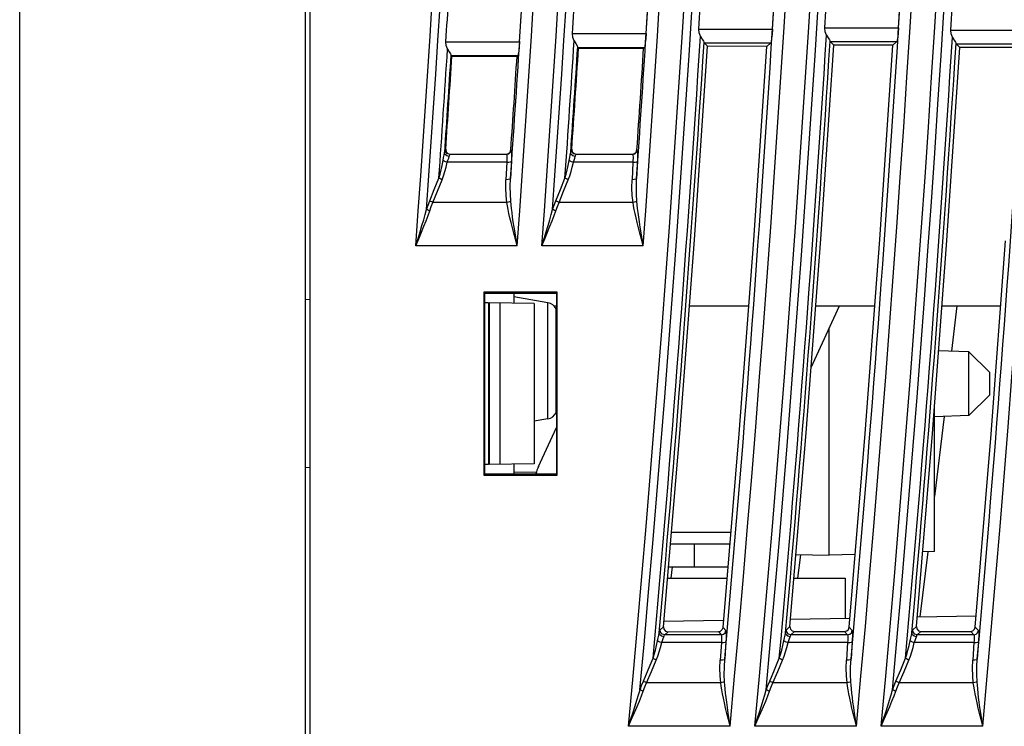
# Model space of a CAD drawing. Header units: millimetres. Extents: x 0 to 700, y 0 to 600.
# Tile 18 of 65: x 78 to 121, y 241 to 272. Entities that reach past the tile are written whole.
import ezdxf

# ---------------------------------------------------------------- set-up
doc = ezdxf.new("R2010")
doc.units = ezdxf.units.MM
doc.header["$LTSCALE"] = 39.111111
doc.layers.get('0').update_dxf_attribs({"linetype": 'CONTINUOUS'})

msp = doc.modelspace()

# ---------------------------------------------------------------- linework, layer by layer
at = {"color": 7, "linetype": 'CONTINUOUS'}
for p, q in [((77.795, 211.854), (77.795, 395.854)), ((90.295, 219.854), (90.295, 395.854)), ((90.495, 225.854), (90.495, 395.854)), ((105.189, 271.158), (105.311, 273.094)), ((110.712, 271.36), (110.834, 273.295)), ((116.226, 271.412), (116.347, 273.348)), ((99.655, 270.805), (99.729, 271.94)), ((107.504, 271.189), (107.49, 271.36)), ((107.49, 271.36), (110.712, 271.36)), ((110.712, 271.36), (110.695, 271.141)), ((113.018, 271.241), (113.004, 271.412)), ((113.004, 271.412), (116.226, 271.412)), ((113.076, 271.093), (113.018, 271.241)), ((116.226, 271.412), (116.209, 271.193)), ((118.523, 271.145), (118.509, 271.315)), ((118.509, 271.315), (121.73, 271.315)), ((96.447, 270.635), (96.433, 270.805)), ((96.433, 270.805), (99.655, 270.805)), ((99.655, 270.805), (99.638, 270.586)), ((101.981, 270.988), (101.967, 271.158)), ((101.967, 271.158), (105.188, 271.158)), ((102.038, 270.84), (101.981, 270.988)), ((102.038, 270.84), (102.11, 270.721)), ((105.171, 270.939), (105.151, 270.749)), ((105.188, 271.158), (105.171, 270.939)), ((107.562, 271.041), (107.504, 271.189)), ((107.562, 271.041), (107.633, 270.922)), ((107.633, 270.922), (107.692, 270.828)), ((107.692, 270.828), (107.719, 270.773)), ((110.654, 270.818), (110.635, 270.761)), ((110.675, 270.951), (110.654, 270.818)), ((110.695, 271.141), (110.675, 270.951)), ((113.076, 271.093), (113.148, 270.975)), ((113.148, 270.975), (113.206, 270.881)), ((113.206, 270.881), (113.234, 270.825)), ((113.236, 270.818), (113.234, 270.825)), ((113.239, 270.813), (113.236, 270.818)), ((113.391, 270.651), (113.239, 270.813)), ((113.239, 270.813), (116.149, 270.813)), ((115.973, 270.648), (116.149, 270.813)), ((116.168, 270.87), (116.149, 270.813)), ((116.189, 271.003), (116.168, 270.87)), ((116.209, 271.193), (116.189, 271.003)), ((118.581, 270.997), (118.523, 271.145)), ((118.581, 270.997), (118.652, 270.878)), ((118.652, 270.878), (118.711, 270.784)), ((96.504, 270.487), (96.447, 270.635)), ((96.504, 270.487), (96.576, 270.368)), ((99.617, 270.396), (99.596, 270.263)), ((99.638, 270.586), (99.617, 270.396)), ((102.11, 270.721), (102.168, 270.627)), ((102.168, 270.627), (102.196, 270.571)), ((102.198, 270.564), (102.196, 270.571)), ((102.201, 270.559), (102.198, 270.564)), ((102.23, 270.528), (102.201, 270.559)), ((102.201, 270.559), (105.111, 270.559)), ((102.23, 270.528), (105.078, 270.528)), ((105.078, 270.528), (105.111, 270.559)), ((105.13, 270.616), (105.111, 270.559)), ((105.151, 270.749), (105.13, 270.616)), ((107.298, 262.141), (107.871, 270.606)), ((107.722, 270.766), (107.719, 270.773)), ((107.725, 270.761), (107.722, 270.766)), ((107.871, 270.606), (107.725, 270.761)), ((107.725, 270.761), (110.635, 270.761)), ((110.466, 270.602), (107.871, 270.606)), ((109.895, 262.129), (110.466, 270.602)), ((110.466, 270.602), (110.635, 270.761)), ((112.821, 262.174), (113.391, 270.651)), ((115.973, 270.648), (113.391, 270.651)), ((115.405, 262.161), (115.973, 270.648)), ((118.337, 262.107), (118.902, 270.548)), ((118.711, 270.784), (118.739, 270.729)), ((118.741, 270.721), (118.739, 270.729)), ((118.744, 270.717), (118.741, 270.721)), ((118.902, 270.548), (118.744, 270.717)), ((118.744, 270.717), (121.654, 270.717)), ((121.471, 270.545), (118.902, 270.548)), ((96.576, 270.368), (96.634, 270.274)), ((96.634, 270.274), (96.662, 270.219)), ((96.664, 270.211), (96.662, 270.219)), ((96.667, 270.207), (96.664, 270.211)), ((96.696, 270.176), (96.667, 270.207)), ((96.667, 270.207), (99.577, 270.207)), ((96.696, 270.176), (99.544, 270.176)), ((99.544, 270.176), (99.577, 270.207)), ((99.596, 270.263), (99.577, 270.207)), ((96.39, 266.027), (96.402, 266.07)), ((96.402, 266.07), (96.412, 266.09)), ((96.412, 266.09), (96.424, 266.102)), ((96.434, 265.985), (96.412, 266.09)), ((96.424, 266.102), (96.447, 265.996)), ((99.241, 265.98), (99.272, 266.075)), ((99.272, 266.075), (99.283, 266.063)), ((101.903, 266.026), (101.915, 266.07)), ((101.915, 266.07), (101.925, 266.09)), ((101.925, 266.09), (101.937, 266.102)), ((101.947, 265.985), (101.925, 266.09)), ((101.937, 266.102), (101.959, 265.996)), ((104.753, 265.98), (104.785, 266.075)), ((104.785, 266.075), (104.795, 266.063)), ((96.308, 265.612), (96.332, 265.736)), ((96.332, 265.736), (96.358, 265.856)), ((96.358, 265.856), (96.39, 266.027)), ((96.403, 265.877), (96.378, 265.96)), ((96.476, 265.812), (96.403, 265.877)), ((96.508, 265.907), (96.434, 265.985)), ((96.447, 265.996), (96.52, 265.918)), ((96.577, 265.784), (96.476, 265.812)), ((96.611, 265.877), (96.508, 265.907)), ((96.52, 265.918), (96.623, 265.889)), ((96.521, 265.624), (96.553, 265.71)), ((96.553, 265.71), (96.577, 265.784)), ((96.577, 265.784), (96.589, 265.832)), ((96.589, 265.832), (96.601, 265.863)), ((96.601, 265.863), (96.611, 265.877)), ((96.611, 265.877), (96.623, 265.889)), ((99.084, 265.877), (96.611, 265.877)), ((96.623, 265.889), (99.073, 265.889)), ((99.073, 265.889), (99.168, 265.913)), ((99.073, 265.889), (99.084, 265.877)), ((99.084, 265.877), (99.179, 265.902)), ((99.084, 265.877), (99.091, 265.861)), ((99.091, 265.861), (99.097, 265.826)), ((99.097, 265.826), (99.1, 265.772)), ((99.101, 265.702), (99.098, 265.619)), ((99.1, 265.772), (99.101, 265.702)), ((99.168, 265.913), (99.241, 265.98)), ((99.179, 265.902), (99.251, 265.969)), ((99.251, 265.969), (99.283, 266.063)), ((99.283, 266.063), (99.291, 266.041)), ((99.291, 266.041), (99.296, 265.991)), ((99.297, 265.702), (99.293, 265.586)), ((99.296, 265.991), (99.299, 265.916)), ((99.3, 265.818), (99.297, 265.702)), ((99.299, 265.916), (99.3, 265.818)), ((101.821, 265.612), (101.845, 265.736)), ((101.845, 265.736), (101.871, 265.856)), ((101.871, 265.856), (101.903, 266.026)), ((101.916, 265.877), (101.891, 265.96)), ((101.989, 265.812), (101.916, 265.877)), ((102.02, 265.907), (101.947, 265.985)), ((101.959, 265.996), (102.033, 265.918)), ((102.09, 265.784), (101.989, 265.812)), ((102.124, 265.877), (102.02, 265.907)), ((102.033, 265.918), (102.136, 265.889)), ((102.034, 265.624), (102.066, 265.71)), ((102.066, 265.71), (102.09, 265.784)), ((102.09, 265.784), (102.102, 265.832)), ((102.102, 265.832), (102.114, 265.863)), ((102.114, 265.863), (102.124, 265.877)), ((102.124, 265.877), (102.136, 265.889)), ((104.596, 265.877), (102.124, 265.877)), ((102.136, 265.889), (104.586, 265.889)), ((104.586, 265.889), (104.681, 265.913)), ((104.586, 265.889), (104.596, 265.877)), ((104.596, 265.877), (104.692, 265.902)), ((104.596, 265.877), (104.604, 265.861)), ((104.604, 265.861), (104.61, 265.826)), ((104.61, 265.826), (104.613, 265.772)), ((104.614, 265.702), (104.611, 265.619)), ((104.613, 265.772), (104.614, 265.702)), ((104.681, 265.913), (104.753, 265.98)), ((104.692, 265.902), (104.764, 265.969)), ((104.764, 265.969), (104.795, 266.063)), ((104.795, 266.063), (104.803, 266.041)), ((104.803, 266.041), (104.809, 265.991)), ((104.81, 265.702), (104.806, 265.586)), ((104.809, 265.991), (104.812, 265.916)), ((104.813, 265.818), (104.81, 265.702)), ((104.812, 265.916), (104.813, 265.818)), ((96.224, 265.202), (96.268, 265.4)), ((96.268, 265.4), (96.308, 265.612)), ((96.35, 265.583), (96.308, 265.612)), ((96.414, 265.556), (96.35, 265.583)), ((96.389, 265.127), (96.443, 265.325)), ((96.492, 265.537), (96.414, 265.556)), ((96.443, 265.325), (96.492, 265.537)), ((96.492, 265.537), (96.521, 265.624)), ((99.094, 265.537), (96.492, 265.537)), ((99.094, 265.537), (99.059, 264.766)), ((99.098, 265.619), (99.094, 265.537)), ((99.094, 265.537), (99.189, 265.54)), ((99.189, 265.54), (99.261, 265.558)), ((99.293, 265.586), (99.258, 264.826)), ((99.261, 265.558), (99.293, 265.586)), ((101.737, 265.202), (101.781, 265.4)), ((101.781, 265.4), (101.821, 265.612)), ((101.863, 265.583), (101.821, 265.612)), ((101.927, 265.556), (101.863, 265.583)), ((101.902, 265.127), (101.956, 265.325)), ((102.005, 265.537), (101.927, 265.556)), ((101.956, 265.325), (102.005, 265.537)), ((102.005, 265.537), (102.034, 265.624)), ((104.607, 265.537), (102.005, 265.537)), ((104.607, 265.537), (104.572, 264.766)), ((104.611, 265.619), (104.607, 265.537)), ((104.607, 265.537), (104.702, 265.54)), ((104.702, 265.54), (104.774, 265.558)), ((104.806, 265.586), (104.771, 264.826)), ((104.774, 265.558), (104.806, 265.586)), ((95.925, 264.348), (96.126, 264.846)), ((96.126, 264.846), (96.176, 265.017)), ((96.166, 264.82), (96.126, 264.846)), ((96.214, 264.795), (96.166, 264.82)), ((96.176, 265.017), (96.224, 265.202)), ((96.267, 264.773), (96.214, 264.795)), ((96.267, 264.773), (96.33, 264.943)), ((96.33, 264.943), (96.389, 265.127)), ((99.226, 264.79), (99.154, 264.775)), ((99.258, 264.826), (99.226, 264.79)), ((99.247, 264.468), (99.258, 264.826)), ((101.438, 264.348), (101.639, 264.846)), ((101.639, 264.846), (101.69, 265.017)), ((101.679, 264.82), (101.639, 264.846)), ((101.728, 264.795), (101.679, 264.82)), ((101.69, 265.017), (101.737, 265.202)), ((101.78, 264.773), (101.728, 264.795)), ((101.78, 264.773), (101.844, 264.943)), ((101.844, 264.943), (101.902, 265.127)), ((104.739, 264.79), (104.667, 264.775)), ((104.771, 264.826), (104.739, 264.79)), ((104.76, 264.468), (104.771, 264.826)), ((95.723, 263.851), (95.925, 264.348)), ((96.066, 264.275), (96.267, 264.773)), ((99.053, 264.412), (99.059, 264.766)), ((99.067, 264.083), (99.053, 264.412)), ((99.154, 264.775), (99.059, 264.766)), ((99.25, 264.136), (99.247, 264.468)), ((101.237, 263.851), (101.438, 264.348)), ((101.579, 264.275), (101.78, 264.773)), ((104.566, 264.412), (104.572, 264.766)), ((104.581, 264.083), (104.566, 264.412)), ((104.667, 264.775), (104.572, 264.766)), ((104.764, 264.136), (104.76, 264.468)), ((95.864, 263.778), (96.066, 264.275)), ((99.101, 263.778), (99.067, 264.083)), ((99.268, 263.829), (99.25, 264.136)), ((101.378, 263.778), (101.579, 264.275)), ((104.615, 263.778), (104.581, 264.083)), ((104.782, 263.829), (104.764, 264.136)), ((95.583, 263.471), (95.65, 263.662)), ((95.65, 263.662), (95.723, 263.851)), ((95.763, 263.824), (95.723, 263.851)), ((95.724, 263.41), (95.791, 263.594)), ((95.812, 263.799), (95.763, 263.824)), ((95.791, 263.594), (95.864, 263.778)), ((95.864, 263.778), (95.812, 263.799)), ((99.101, 263.778), (95.864, 263.778)), ((99.166, 263.79), (99.101, 263.778)), ((99.125, 263.631), (99.101, 263.778)), ((99.154, 263.471), (99.125, 263.631)), ((99.224, 263.808), (99.166, 263.79)), ((99.268, 263.829), (99.224, 263.808)), ((99.282, 263.679), (99.268, 263.829)), ((99.3, 263.514), (99.282, 263.679)), ((99.322, 263.334), (99.3, 263.514)), ((101.097, 263.471), (101.164, 263.661)), ((101.164, 263.661), (101.237, 263.851)), ((101.277, 263.824), (101.237, 263.851)), ((101.238, 263.41), (101.305, 263.594)), ((101.325, 263.799), (101.277, 263.824)), ((101.305, 263.594), (101.378, 263.778)), ((101.378, 263.778), (101.325, 263.799)), ((104.615, 263.778), (101.378, 263.778)), ((104.68, 263.79), (104.615, 263.778)), ((104.638, 263.631), (104.615, 263.778)), ((104.668, 263.471), (104.638, 263.631)), ((104.738, 263.808), (104.68, 263.79)), ((104.782, 263.829), (104.738, 263.808)), ((104.796, 263.679), (104.782, 263.829)), ((104.814, 263.514), (104.796, 263.679)), ((104.835, 263.334), (104.814, 263.514)), ((95.46, 263.022), (95.525, 263.255)), ((95.525, 263.255), (95.583, 263.471)), ((95.565, 262.978), (95.65, 263.203)), ((95.623, 263.45), (95.583, 263.471)), ((95.672, 263.429), (95.623, 263.45)), ((95.65, 263.203), (95.724, 263.41)), ((95.724, 263.41), (95.672, 263.429)), ((99.19, 263.295), (99.154, 263.471)), ((99.232, 263.104), (99.19, 263.295)), ((99.281, 262.897), (99.232, 263.104)), ((99.348, 263.138), (99.322, 263.334)), ((99.378, 262.925), (99.348, 263.138)), ((100.974, 263.022), (101.039, 263.255)), ((101.039, 263.255), (101.097, 263.471)), ((101.079, 262.978), (101.164, 263.203)), ((101.137, 263.45), (101.097, 263.471)), ((101.186, 263.429), (101.137, 263.45)), ((101.164, 263.203), (101.238, 263.41)), ((101.238, 263.41), (101.186, 263.429)), ((104.704, 263.295), (104.668, 263.471)), ((104.746, 263.104), (104.704, 263.295)), ((104.795, 262.897), (104.746, 263.104)), ((104.862, 263.138), (104.835, 263.334)), ((104.892, 262.925), (104.862, 263.138)), ((95.304, 262.497), (95.386, 262.769)), ((95.363, 262.473), (95.469, 262.735)), ((95.386, 262.769), (95.46, 263.022)), ((95.469, 262.735), (95.565, 262.978)), ((99.337, 262.673), (99.281, 262.897)), ((99.4, 262.43), (99.337, 262.673)), ((99.414, 262.695), (99.378, 262.925)), ((99.454, 262.446), (99.414, 262.695)), ((100.819, 262.497), (100.901, 262.769)), ((100.877, 262.473), (100.983, 262.735)), ((100.901, 262.769), (100.974, 263.022)), ((100.983, 262.735), (101.079, 262.978)), ((104.851, 262.673), (104.795, 262.897)), ((104.914, 262.43), (104.851, 262.673)), ((104.928, 262.695), (104.892, 262.925)), ((104.968, 262.446), (104.928, 262.695)), ((95.114, 261.88), (95.214, 262.201)), ((95.214, 262.201), (95.304, 262.497)), ((95.244, 262.189), (95.363, 262.473)), ((99.471, 262.167), (99.4, 262.43)), ((99.499, 262.176), (99.454, 262.446)), ((100.628, 261.88), (100.728, 262.201)), ((100.728, 262.201), (100.819, 262.497)), ((100.759, 262.189), (100.877, 262.473)), ((104.985, 262.167), (104.914, 262.43)), ((105.013, 262.176), (104.968, 262.446)), ((95.114, 261.88), (95.244, 262.189)), ((99.549, 261.88), (95.114, 261.88)), ((99.549, 261.88), (99.471, 262.167)), ((99.549, 261.88), (99.499, 262.176)), ((100.628, 261.88), (100.759, 262.189)), ((105.063, 261.88), (100.628, 261.88)), ((105.063, 261.88), (104.985, 262.167)), ((105.063, 261.88), (105.013, 262.176)), ((106.656, 253.682), (107.298, 262.141)), ((109.256, 253.66), (109.895, 262.129)), ((112.182, 253.702), (112.821, 262.174)), ((114.768, 253.679), (115.405, 262.161)), ((117.704, 253.672), (118.337, 262.107)), ((120.276, 253.65), (120.907, 262.095)), ((98.095, 259.854), (98.095, 251.854)), ((101.295, 259.854), (98.095, 259.854)), ((98.12, 259.829), (98.12, 251.878)), ((101.27, 259.828), (98.12, 259.829)), ((101.295, 259.802), (98.12, 259.802)), ((99.395, 259.799), (99.395, 259.37)), ((100.891, 259.39), (99.395, 259.654)), ((101.295, 259.854), (101.27, 259.828)), ((101.27, 259.828), (101.27, 251.879)), ((101.295, 251.854), (101.295, 259.854)), ((90.495, 259.525), (90.295, 259.528)), ((98.295, 259.389), (98.12, 259.392)), ((98.295, 259.389), (98.295, 252.319)), ((98.327, 259.388), (98.327, 252.32)), ((100.295, 259.354), (98.327, 259.388)), ((98.795, 259.38), (98.795, 252.328)), ((100.295, 259.354), (100.295, 252.354)), ((100.891, 254.318), (100.891, 259.39)), ((101.151, 259.254), (101.27, 259.254)), ((107.079, 259.254), (109.678, 259.254)), ((112.601, 259.254), (115.187, 259.254)), ((118.123, 259.254), (120.695, 259.254)), ((118.767, 259.254), (118.54, 257.272)), ((101.25, 254.583), (101.25, 259.125)), ((113.195, 248.354), (113.195, 258.291)), ((119.304, 257.245), (117.975, 257.292)), ((119.304, 254.462), (119.304, 257.245)), ((119.304, 257.245), (120.195, 256.354)), ((120.195, 256.353), (120.195, 255.354)), ((119.304, 254.462), (120.195, 255.354)), ((117.795, 248.515), (117.795, 254.894)), ((119.304, 254.462), (117.795, 254.41)), ((100.891, 254.318), (100.295, 254.213)), ((118.212, 254.424), (117.795, 250.918)), ((105.946, 245.228), (106.656, 253.682)), ((108.548, 245.196), (109.256, 253.66)), ((111.474, 245.235), (112.182, 253.702)), ((114.063, 245.203), (114.768, 253.679)), ((117.003, 245.241), (117.704, 253.672)), ((119.578, 245.21), (120.276, 253.65)), ((98.295, 252.319), (98.12, 252.316)), ((100.295, 252.354), (98.327, 252.32)), ((99.395, 252.338), (99.395, 251.909)), ((90.495, 252.183), (90.295, 252.179)), ((98.095, 251.854), (98.12, 251.878)), ((98.12, 251.906), (101.295, 251.906)), ((101.27, 251.879), (98.12, 251.878)), ((99.393, 251.985), (100.393, 252.002)), ((101.27, 251.879), (101.295, 251.854)), ((98.095, 251.854), (101.295, 251.854)), ((107.295, 247.854), (107.295, 248.854)), ((117.501, 248.504), (117.15, 245.66)), ((117.795, 248.515), (117.273, 248.496)), ((111.737, 248.379), (113.195, 248.354)), ((111.937, 248.376), (111.81, 247.354)), ((114.329, 248.393), (113.195, 248.354)), ((106.166, 247.854), (108.771, 247.854)), ((106.323, 247.854), (106.261, 247.354)), ((106.124, 247.354), (108.729, 247.354)), ((111.651, 247.354), (113.895, 247.354)), ((113.895, 247.354), (113.895, 245.603)), ((105.942, 245.465), (108.575, 245.511)), ((111.502, 245.562), (114.097, 245.607)), ((117.037, 245.658), (119.619, 245.703)), ((105.741, 244.86), (105.777, 245.03)), ((105.777, 245.03), (105.789, 245.074)), ((105.789, 245.074), (105.8, 245.094)), ((105.8, 245.094), (105.946, 245.228)), ((105.821, 244.988), (105.8, 245.094)), ((105.894, 244.907), (105.821, 244.988)), ((105.946, 245.228), (105.967, 245.12)), ((105.967, 245.12), (106.04, 245.041)), ((105.999, 244.877), (106.145, 245.011)), ((106.04, 245.041), (106.145, 245.011)), ((106.145, 245.011), (108.35, 245.014)), ((108.35, 245.014), (108.444, 245.038)), ((108.35, 245.014), (108.475, 244.877)), ((108.444, 245.038), (108.516, 245.103)), ((108.516, 245.103), (108.548, 245.196)), ((108.548, 245.196), (108.674, 245.059)), ((108.641, 244.967), (108.674, 245.059)), ((108.674, 245.059), (108.681, 245.037)), ((108.681, 245.037), (108.686, 244.987)), ((108.686, 244.987), (108.688, 244.912)), ((111.263, 244.86), (111.298, 245.03)), ((111.298, 245.03), (111.31, 245.074)), ((111.31, 245.074), (111.321, 245.094)), ((111.321, 245.094), (111.474, 245.235)), ((111.342, 244.988), (111.321, 245.094)), ((111.415, 244.907), (111.342, 244.988)), ((111.474, 245.235), (111.495, 245.127)), ((111.495, 245.127), (111.568, 245.047)), ((111.52, 244.877), (111.673, 245.018)), ((111.568, 245.047), (111.673, 245.018)), ((111.673, 245.018), (113.865, 245.021)), ((113.865, 245.021), (113.959, 245.045)), ((113.865, 245.021), (113.996, 244.877)), ((113.959, 245.045), (114.031, 245.11)), ((114.031, 245.11), (114.063, 245.203)), ((114.063, 245.203), (114.195, 245.059)), ((114.163, 244.967), (114.195, 245.059)), ((114.195, 245.059), (114.202, 245.037)), ((114.202, 245.037), (114.207, 244.987)), ((114.207, 244.987), (114.209, 244.912)), ((116.784, 244.86), (116.819, 245.03)), ((116.819, 245.03), (116.831, 245.074)), ((116.831, 245.074), (116.842, 245.094)), ((116.842, 245.094), (117.003, 245.241)), ((116.863, 244.987), (116.842, 245.094)), ((116.936, 244.907), (116.863, 244.987)), ((117.003, 245.241), (117.023, 245.134)), ((117.023, 245.134), (117.097, 245.054)), ((117.041, 244.877), (117.202, 245.025)), ((117.097, 245.054), (117.202, 245.025)), ((117.202, 245.025), (119.379, 245.027)), ((119.379, 245.027), (119.474, 245.051)), ((119.379, 245.027), (119.517, 244.877)), ((119.474, 245.051), (119.546, 245.117)), ((119.546, 245.117), (119.578, 245.21)), ((119.578, 245.21), (119.716, 245.059)), ((119.683, 244.967), (119.716, 245.059)), ((119.716, 245.059), (119.723, 245.037)), ((119.723, 245.037), (119.728, 244.987)), ((119.728, 244.987), (119.73, 244.912)), ((105.642, 244.403), (105.686, 244.616)), ((105.686, 244.616), (105.713, 244.739)), ((105.728, 244.586), (105.686, 244.616)), ((105.713, 244.739), (105.741, 244.86)), ((105.793, 244.558), (105.728, 244.586)), ((105.788, 244.879), (105.763, 244.964)), ((105.861, 244.813), (105.788, 244.879)), ((105.87, 244.537), (105.793, 244.558)), ((105.962, 244.784), (105.861, 244.813)), ((105.87, 244.537), (105.902, 244.624)), ((105.999, 244.877), (105.894, 244.907)), ((105.902, 244.624), (105.936, 244.71)), ((105.936, 244.71), (105.962, 244.784)), ((105.962, 244.784), (105.976, 244.832)), ((105.976, 244.832), (105.988, 244.863)), ((105.988, 244.863), (105.999, 244.877)), ((108.475, 244.877), (105.999, 244.877)), ((108.475, 244.877), (108.569, 244.901)), ((108.475, 244.877), (108.482, 244.861)), ((108.483, 244.619), (108.476, 244.537)), ((108.482, 244.861), (108.487, 244.826)), ((108.487, 244.702), (108.483, 244.619)), ((108.487, 244.826), (108.489, 244.772)), ((108.489, 244.772), (108.487, 244.702)), ((108.569, 244.901), (108.641, 244.967)), ((108.57, 244.539), (108.642, 244.555)), ((108.675, 244.582), (108.625, 243.822)), ((108.642, 244.555), (108.675, 244.582)), ((108.682, 244.698), (108.675, 244.582)), ((108.686, 244.814), (108.682, 244.698)), ((108.688, 244.912), (108.686, 244.814)), ((111.163, 244.403), (111.208, 244.616)), ((111.208, 244.616), (111.234, 244.739)), ((111.249, 244.586), (111.208, 244.616)), ((111.234, 244.739), (111.263, 244.86)), ((111.314, 244.558), (111.249, 244.586)), ((111.309, 244.879), (111.284, 244.964)), ((111.382, 244.813), (111.309, 244.879)), ((111.391, 244.537), (111.314, 244.558)), ((111.483, 244.784), (111.382, 244.813)), ((111.391, 244.537), (111.423, 244.624)), ((111.52, 244.877), (111.415, 244.907)), ((111.423, 244.624), (111.457, 244.71)), ((111.457, 244.71), (111.483, 244.784)), ((111.483, 244.784), (111.497, 244.832)), ((111.497, 244.832), (111.509, 244.863)), ((111.509, 244.863), (111.52, 244.877)), ((113.996, 244.877), (111.52, 244.877)), ((113.996, 244.877), (114.091, 244.901)), ((113.996, 244.877), (114.004, 244.861)), ((114.004, 244.619), (113.997, 244.537)), ((114.004, 244.861), (114.008, 244.826)), ((114.009, 244.702), (114.004, 244.619)), ((114.008, 244.826), (114.01, 244.772)), ((114.01, 244.772), (114.009, 244.702)), ((114.091, 244.901), (114.163, 244.967)), ((114.092, 244.539), (114.164, 244.555)), ((114.196, 244.582), (114.147, 243.822)), ((114.164, 244.555), (114.196, 244.582)), ((114.203, 244.698), (114.196, 244.582)), ((114.207, 244.814), (114.203, 244.698)), ((114.209, 244.912), (114.207, 244.814)), ((116.685, 244.403), (116.729, 244.616)), ((116.729, 244.616), (116.755, 244.739)), ((116.77, 244.586), (116.729, 244.616)), ((116.755, 244.739), (116.784, 244.86)), ((116.835, 244.558), (116.77, 244.586)), ((116.83, 244.879), (116.805, 244.964)), ((116.903, 244.813), (116.83, 244.879)), ((116.912, 244.537), (116.835, 244.558)), ((117.004, 244.784), (116.903, 244.813)), ((116.912, 244.537), (116.944, 244.624)), ((117.041, 244.877), (116.936, 244.907)), ((116.944, 244.624), (116.978, 244.71)), ((116.978, 244.71), (117.004, 244.784)), ((117.004, 244.784), (117.018, 244.832)), ((117.018, 244.832), (117.03, 244.863)), ((117.03, 244.863), (117.041, 244.877)), ((119.517, 244.877), (117.041, 244.877)), ((119.517, 244.877), (119.611, 244.901)), ((119.517, 244.877), (119.524, 244.861)), ((119.525, 244.619), (119.519, 244.537)), ((119.524, 244.861), (119.529, 244.826)), ((119.53, 244.702), (119.525, 244.619)), ((119.529, 244.826), (119.531, 244.772)), ((119.531, 244.772), (119.53, 244.702)), ((119.611, 244.901), (119.683, 244.967)), ((119.613, 244.539), (119.685, 244.555)), ((119.717, 244.582), (119.668, 243.822)), ((119.685, 244.555), (119.717, 244.582)), ((119.724, 244.698), (119.717, 244.582)), ((119.728, 244.814), (119.724, 244.698)), ((119.73, 244.912), (119.728, 244.814)), ((105.543, 244.02), (105.594, 244.205)), ((105.594, 244.205), (105.642, 244.403)), ((105.697, 243.943), (105.759, 244.127)), ((105.759, 244.127), (105.817, 244.325)), ((105.817, 244.325), (105.87, 244.537)), ((108.476, 244.537), (105.87, 244.537)), ((108.476, 244.537), (108.426, 243.766)), ((108.476, 244.537), (108.57, 244.539)), ((111.065, 244.02), (111.116, 244.205)), ((111.116, 244.205), (111.163, 244.403)), ((111.219, 243.943), (111.281, 244.127)), ((111.281, 244.127), (111.338, 244.325)), ((111.338, 244.325), (111.391, 244.537)), ((113.997, 244.537), (111.391, 244.537)), ((113.997, 244.537), (113.947, 243.766)), ((113.997, 244.537), (114.092, 244.539)), ((116.586, 244.02), (116.637, 244.205)), ((116.637, 244.205), (116.685, 244.403)), ((116.74, 243.943), (116.802, 244.127)), ((116.802, 244.127), (116.86, 244.325)), ((116.86, 244.325), (116.912, 244.537)), ((119.519, 244.537), (116.912, 244.537)), ((119.519, 244.537), (119.469, 243.766)), ((119.519, 244.537), (119.613, 244.539)), ((105.278, 243.351), (105.489, 243.849)), ((105.419, 243.275), (105.63, 243.773)), ((105.489, 243.849), (105.543, 244.02)), ((105.529, 243.822), (105.489, 243.849)), ((105.577, 243.796), (105.529, 243.822)), ((105.63, 243.773), (105.577, 243.796)), ((105.63, 243.773), (105.697, 243.943)), ((108.413, 243.412), (108.426, 243.766)), ((108.52, 243.773), (108.426, 243.766)), ((108.592, 243.787), (108.52, 243.773)), ((108.625, 243.822), (108.592, 243.787)), ((108.607, 243.465), (108.625, 243.822)), ((110.8, 243.351), (111.011, 243.849)), ((110.941, 243.275), (111.152, 243.773)), ((111.011, 243.849), (111.065, 244.02)), ((111.051, 243.822), (111.011, 243.849)), ((111.099, 243.796), (111.051, 243.822)), ((111.152, 243.773), (111.099, 243.796)), ((111.152, 243.773), (111.219, 243.943)), ((113.935, 243.412), (113.947, 243.766)), ((114.042, 243.773), (113.947, 243.766)), ((114.114, 243.787), (114.042, 243.773)), ((114.147, 243.822), (114.114, 243.787)), ((114.129, 243.465), (114.147, 243.822)), ((116.322, 243.351), (116.532, 243.849)), ((116.463, 243.275), (116.673, 243.773)), ((116.532, 243.849), (116.586, 244.02)), ((116.572, 243.821), (116.532, 243.849)), ((116.621, 243.796), (116.572, 243.821)), ((116.673, 243.773), (116.621, 243.796)), ((116.673, 243.773), (116.74, 243.943)), ((119.457, 243.412), (119.469, 243.766)), ((119.564, 243.773), (119.469, 243.766)), ((119.635, 243.787), (119.564, 243.773)), ((119.668, 243.822), (119.635, 243.787)), ((119.65, 243.465), (119.668, 243.822)), ((105.066, 242.854), (105.278, 243.351)), ((105.207, 242.778), (105.419, 243.275)), ((108.421, 243.083), (108.413, 243.412)), ((108.604, 243.133), (108.607, 243.465)), ((110.589, 242.853), (110.8, 243.351)), ((110.73, 242.778), (110.941, 243.275)), ((113.943, 243.083), (113.935, 243.412)), ((114.126, 243.133), (114.129, 243.465)), ((116.111, 242.853), (116.322, 243.351)), ((116.252, 242.778), (116.463, 243.275)), ((119.465, 243.083), (119.457, 243.412)), ((119.648, 243.133), (119.65, 243.465)), ((104.989, 242.664), (105.066, 242.854)), ((105.106, 242.826), (105.066, 242.854)), ((105.155, 242.8), (105.106, 242.826)), ((108.449, 242.778), (108.421, 243.083)), ((108.616, 242.826), (108.572, 242.805)), ((108.616, 242.826), (108.604, 243.133)), ((108.627, 242.675), (108.616, 242.826)), ((110.512, 242.664), (110.589, 242.853)), ((110.629, 242.826), (110.589, 242.853)), ((110.677, 242.8), (110.629, 242.826)), ((113.971, 242.778), (113.943, 243.083)), ((114.138, 242.826), (114.094, 242.805)), ((114.138, 242.826), (114.126, 243.133)), ((114.149, 242.675), (114.138, 242.826)), ((116.034, 242.664), (116.111, 242.853)), ((116.151, 242.826), (116.111, 242.853)), ((116.199, 242.8), (116.151, 242.826)), ((119.493, 242.778), (119.465, 243.083)), ((119.66, 242.826), (119.616, 242.805)), ((119.66, 242.826), (119.648, 243.133)), ((119.671, 242.676), (119.66, 242.826)), ((104.857, 242.258), (104.919, 242.474)), ((104.919, 242.474), (104.989, 242.664)), ((104.959, 242.452), (104.919, 242.474)), ((105.007, 242.43), (104.959, 242.452)), ((104.981, 242.203), (105.059, 242.41)), ((105.059, 242.41), (105.007, 242.43)), ((105.059, 242.41), (105.13, 242.594)), ((105.13, 242.594), (105.207, 242.778)), ((105.207, 242.778), (105.155, 242.8)), ((108.449, 242.778), (105.207, 242.778)), ((108.514, 242.789), (108.449, 242.778)), ((108.47, 242.631), (108.449, 242.778)), ((108.496, 242.47), (108.47, 242.631)), ((108.528, 242.295), (108.496, 242.47)), ((108.572, 242.805), (108.514, 242.789)), ((108.642, 242.511), (108.627, 242.675)), ((108.66, 242.331), (108.642, 242.511)), ((110.379, 242.258), (110.441, 242.474)), ((110.441, 242.474), (110.512, 242.664)), ((110.481, 242.452), (110.441, 242.474)), ((110.53, 242.43), (110.481, 242.452)), ((110.503, 242.203), (110.582, 242.41)), ((110.582, 242.41), (110.53, 242.43)), ((110.582, 242.41), (110.653, 242.594)), ((110.653, 242.594), (110.73, 242.778)), ((110.73, 242.778), (110.677, 242.8)), ((113.971, 242.778), (110.73, 242.778)), ((114.036, 242.789), (113.971, 242.778)), ((113.992, 242.631), (113.971, 242.778)), ((114.018, 242.47), (113.992, 242.631)), ((114.051, 242.295), (114.018, 242.47)), ((114.094, 242.805), (114.036, 242.789)), ((114.164, 242.511), (114.149, 242.675)), ((114.182, 242.331), (114.164, 242.511)), ((115.902, 242.258), (115.963, 242.474)), ((115.963, 242.474), (116.034, 242.664)), ((116.004, 242.452), (115.963, 242.474)), ((116.052, 242.43), (116.004, 242.452)), ((116.026, 242.203), (116.104, 242.41)), ((116.104, 242.41), (116.052, 242.43)), ((116.104, 242.41), (116.175, 242.594)), ((116.175, 242.594), (116.252, 242.778)), ((116.252, 242.778), (116.199, 242.8)), ((119.493, 242.778), (116.252, 242.778)), ((119.558, 242.789), (119.493, 242.778)), ((119.514, 242.631), (119.493, 242.778)), ((119.541, 242.47), (119.514, 242.631)), ((119.573, 242.295), (119.541, 242.47)), ((119.616, 242.805), (119.558, 242.789)), ((119.686, 242.511), (119.671, 242.676)), ((119.704, 242.331), (119.686, 242.511)), ((104.708, 241.771), (104.787, 242.024)), ((104.787, 242.024), (104.857, 242.258)), ((104.791, 241.735), (104.891, 241.978)), ((104.891, 241.978), (104.981, 242.203)), ((108.567, 242.104), (108.528, 242.295)), ((108.612, 241.897), (108.567, 242.104)), ((108.682, 242.135), (108.66, 242.331)), ((108.709, 241.923), (108.682, 242.135)), ((110.231, 241.771), (110.309, 242.024)), ((110.309, 242.024), (110.379, 242.258)), ((110.314, 241.735), (110.414, 241.978)), ((110.414, 241.978), (110.503, 242.203)), ((114.089, 242.104), (114.051, 242.295)), ((114.134, 241.897), (114.089, 242.104)), ((114.205, 242.135), (114.182, 242.331)), ((114.232, 241.923), (114.205, 242.135)), ((115.753, 241.771), (115.832, 242.024)), ((115.832, 242.024), (115.902, 242.258)), ((115.836, 241.735), (115.937, 241.978)), ((115.937, 241.978), (116.026, 242.203)), ((119.611, 242.104), (119.573, 242.295)), ((119.656, 241.897), (119.611, 242.104)), ((119.727, 242.135), (119.704, 242.331)), ((119.754, 241.923), (119.727, 242.135)), ((104.621, 241.498), (104.708, 241.771)), ((104.679, 241.473), (104.791, 241.735)), ((108.663, 241.672), (108.612, 241.897)), ((108.722, 241.43), (108.663, 241.672)), ((108.74, 241.693), (108.709, 241.923)), ((108.775, 241.445), (108.74, 241.693)), ((110.144, 241.498), (110.231, 241.771)), ((110.202, 241.473), (110.314, 241.735)), ((114.186, 241.672), (114.134, 241.897)), ((114.244, 241.43), (114.186, 241.672)), ((114.263, 241.693), (114.232, 241.923)), ((114.298, 241.445), (114.263, 241.693)), ((115.666, 241.498), (115.753, 241.771)), ((115.724, 241.473), (115.836, 241.735)), ((119.708, 241.672), (119.656, 241.897)), ((119.767, 241.43), (119.708, 241.672)), ((119.785, 241.693), (119.754, 241.923)), ((119.821, 241.445), (119.785, 241.693)), ((104.418, 240.88), (104.524, 241.202)), ((104.418, 240.88), (104.554, 241.189)), ((104.524, 241.202), (104.621, 241.498)), ((104.554, 241.189), (104.679, 241.473)), ((108.787, 241.167), (108.722, 241.43)), ((108.815, 241.175), (108.775, 241.445)), ((108.86, 240.88), (108.787, 241.167)), ((108.86, 240.88), (108.815, 241.175)), ((109.941, 240.88), (110.047, 241.202)), ((109.941, 240.88), (110.078, 241.189)), ((110.047, 241.202), (110.144, 241.498)), ((110.078, 241.189), (110.202, 241.473)), ((114.31, 241.167), (114.244, 241.43)), ((114.338, 241.175), (114.298, 241.445)), ((114.383, 240.88), (114.31, 241.167)), ((114.383, 240.88), (114.338, 241.175)), ((115.464, 240.88), (115.57, 241.202)), ((115.464, 240.88), (115.6, 241.189)), ((115.57, 241.202), (115.666, 241.498)), ((115.6, 241.189), (115.724, 241.473)), ((119.833, 241.167), (119.767, 241.43)), ((119.861, 241.176), (119.821, 241.445)), ((119.906, 240.88), (119.833, 241.167)), ((119.906, 240.88), (119.861, 241.176)), ((108.86, 240.88), (104.418, 240.88)), ((114.383, 240.88), (109.941, 240.88)), ((119.906, 240.88), (115.464, 240.88))]:
    msp.add_line(p, q, dxfattribs=at)
at = {"color": 3, "linetype": 'CONTINUOUS'}
for p, q in [((112.398, 256.566), (113.641, 259.254)), ((100.48, 252.233), (101.27, 253.942)), ((108.896, 249.354), (106.293, 249.354)), ((106.251, 248.854), (108.854, 248.854))]:
    msp.add_line(p, q, dxfattribs=at)
at = {"color": 7, "linetype": 'CONTINUOUS'}
for centre, radius, start, end in [((-935.205, 336.854), 1044.043, 354.725638, 2.413934), ((-935.205, 336.854), 1048.466, 354.747953, 2.403744), ((-935.205, 336.854), 1049.543, 354.753355, 2.401277), ((-935.205, 336.854), 1053.966, 354.775437, 2.391193), ((-935.205, 336.854), 1055.043, 354.780783, 2.388752), ((-935.205, 336.854), 1059.466, 354.802634, 2.378773), ((-935.205, 336.854), 1044.396, 354.815242, 2.325981), ((-935.205, 336.854), 1049.896, 354.842473, 2.313791), ((-935.205, 336.854), 1055.396, 354.869419, 2.301728), ((-935.205, 336.854), 1033.043, 355.838068, 1.274296), ((-935.205, 336.854), 1037.466, 355.855844, 1.268862), ((-935.205, 336.854), 1038.543, 355.860147, 1.267547), ((-935.205, 336.854), 1042.966, 355.877736, 1.26217), ((-935.205, 336.854), 1033.396, 355.927949, 1.186008), ((-935.205, 336.854), 1038.896, 355.94954, 1.179729), ((-935.205, 336.854), 1044.75, 356.405829, 356.619064), ((-935.205, 336.854), 1047.965, 356.41687, 356.629448), ((-935.205, 336.854), 1050.25, 356.427526, 356.639639), ((-935.205, 336.854), 1053.465, 356.438443, 356.649906), ((-935.205, 336.854), 1055.75, 356.440908, 356.651913), ((-935.205, 336.854), 1033.75, 356.336745, 356.552264), ((-935.205, 336.854), 1039.25, 356.375637, 356.590007), ((-935.205, 336.854), 1042.465, 356.38683, 356.600536), ((-935.205, 336.854), 1036.965, 356.348118, 356.545925), ((-935.205, 336.854), 1047.967, 354.906948, 356.418036), ((-935.205, 336.854), 1053.467, 354.933613, 356.439603), ((-935.205, 336.854), 1058.967, 354.96, 356.452881), ((-935.205, 336.854), 1036.967, 356.017021, 356.349292), ((-935.205, 336.854), 1039.341, 356.027238, 356.358375), ((-935.205, 336.854), 1042.467, 356.038072, 356.387998), ((-935.205, 336.854), 1044.841, 354.893137, 356.388656), ((-935.205, 336.854), 1050.341, 354.919945, 356.410441), ((-935.205, 336.854), 1050.516, 354.981864, 356.396376), ((-935.205, 336.854), 1055.841, 354.946473, 356.423911), ((-935.205, 336.854), 1033.841, 356.006072, 356.319394), ((-935.205, 336.854), 1039.516, 356.08947, 356.344169), ((-935.205, 336.854), 1039.552, 356.097432, 356.341931), ((-935.205, 336.854), 1042.395, 356.106597, 356.35192), ((-935.205, 336.854), 1045.016, 354.95539, 356.37452), ((-935.205, 336.854), 1056.016, 355.008062, 356.409917), ((-935.205, 336.854), 1034.016, 356.068641, 356.305118), ((-935.205, 336.854), 1034.052, 356.076646, 356.302869), ((-935.205, 336.854), 1036.895, 356.085909, 356.313019), ((100.804, 258.898), 0.5, 27.0124, 80), ((96.795, 256.854), 5, 26.4389, 27.0124), ((100.804, 254.81), 0.5, 280, 332.9876), ((96.795, 256.854), 5, 332.9876, 333.5611)]:
    msp.add_arc(centre, radius, start, end, dxfattribs=at)
at = {"color": 3, "linetype": 'CONTINUOUS'}
msp.add_arc((102.295, 251.394), 2, 155.1906, 165.0395, dxfattribs=at)

doc.saveas('drawing.dxf')
